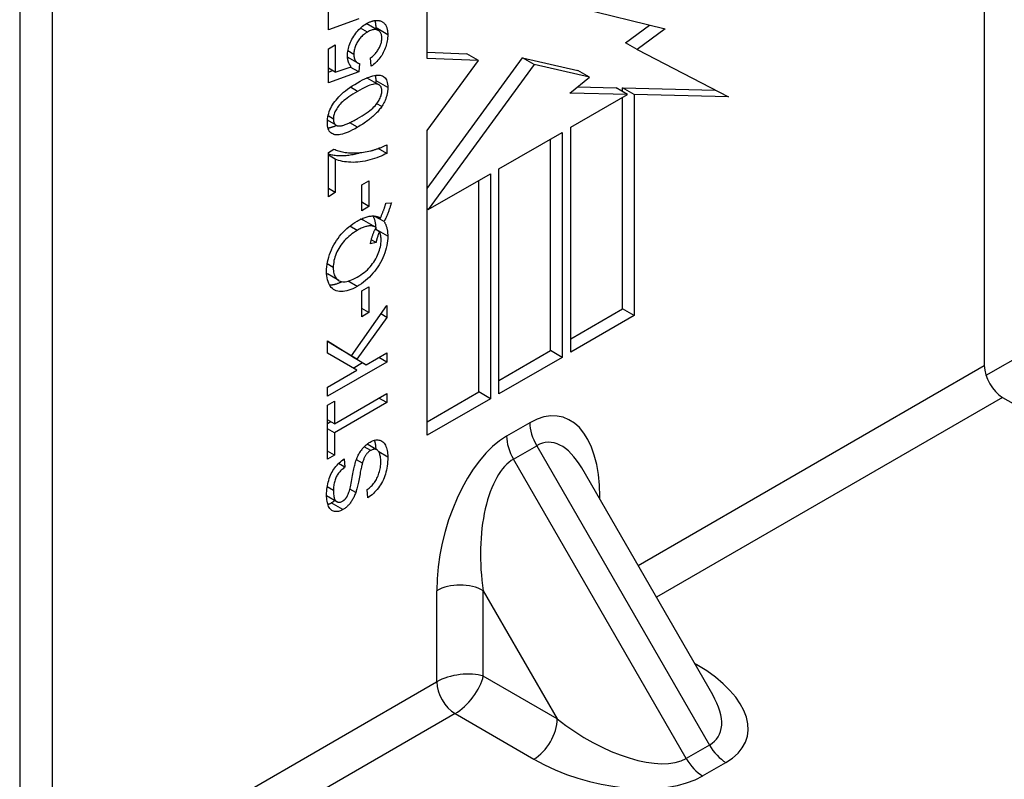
# Model space of a CAD drawing. Header units: inches. Extents: x 10 to 126, y 7 to 90.
# Tile 47 of 59: x 107.147 to 108.324, y 43.331 to 44.238. Entities that reach past the tile are written whole.
import ezdxf

# ---------------------------------------------------------------- set-up
doc = ezdxf.new("R2010")
doc.units = ezdxf.units.IN
doc.header["$MEASUREMENT"] = 0
doc.layers.add('Visible Edges(ANSI)', color=7, linetype='Continuous', lineweight=25)
doc.layers.add('Visible Tangent Edges(ANSI)', color=7, linetype='Continuous', lineweight=25)

msp = doc.modelspace()

# ---------------------------------------------------------------- linework, layer by layer
at = {"layer": 'Visible Edges(ANSI)'}
for p, q in [((114.2633, 47.2551), (108.3019, 43.8133)), ((108.2999, 45.3237), (108.2999, 43.8252)), ((107.1474, 44.7032), (107.1474, 43.2047)), ((107.1863, 44.6807), (107.1863, 43.1823)), ((107.6342, 44.1918), (107.6342, 44.3739)), ((107.5162, 44.2262), (107.5162, 44.2668)), ((107.8148, 44.2529), (107.9186, 44.2273)), ((107.5525, 44.2393), (107.5162, 44.2262)), ((107.5759, 44.2254), (107.562, 44.2335)), ((107.8713, 44.2106), (107.9, 44.2319)), ((107.9186, 44.2273), (107.8852, 44.2025)), ((107.8852, 44.2025), (107.8713, 44.2106)), ((107.5162, 44.2034), (107.5245, 44.2082)), ((107.5162, 44.1628), (107.5162, 44.2034)), ((107.5245, 44.2082), (107.5245, 44.1756)), ((107.6342, 44.1994), (107.6818, 44.1976)), ((107.6957, 44.1896), (107.6818, 44.1976)), ((107.8852, 44.2025), (107.9941, 44.1461)), ((107.5511, 44.1867), (107.5391, 44.1937)), ((107.5394, 44.191), (107.5396, 44.1934)), ((107.5536, 44.1859), (107.5525, 44.1759)), ((107.5674, 44.1827), (107.5667, 44.1928)), ((107.6342, 44.0365), (107.7482, 44.1929)), ((107.6957, 44.1896), (107.6342, 44.1918)), ((107.6342, 44.1061), (107.6957, 44.1896)), ((107.7621, 44.1849), (107.7482, 44.1929)), ((107.7482, 44.1929), (107.8144, 44.1776)), ((107.5245, 44.1756), (107.5162, 44.1804)), ((107.5162, 44.1758), (107.5211, 44.1776)), ((107.5525, 44.1759), (107.5162, 44.1628)), ((107.5245, 44.1756), (107.5435, 44.1821)), ((107.5525, 44.1759), (107.5423, 44.1817)), ((107.7621, 44.1849), (107.6356, 44.0114)), ((107.8283, 44.1696), (107.7621, 44.1849)), ((107.8283, 44.1696), (107.8144, 44.1776)), ((107.5766, 44.1605), (107.5627, 44.1685)), ((107.8046, 44.1506), (107.8283, 44.1696)), ((107.8738, 44.149), (107.8046, 44.1506)), ((107.8139, 44.1581), (107.8599, 44.157)), ((107.8738, 44.149), (107.8599, 44.157)), ((107.8677, 44.1525), (107.8677, 44.1568)), ((107.8816, 44.1488), (107.8677, 44.1568)), ((107.8677, 44.1568), (107.9785, 44.1542)), ((107.806, 44.1098), (107.8738, 44.149)), ((107.8677, 43.8929), (107.8677, 44.1454)), ((107.9941, 44.1461), (107.8816, 44.1488)), ((107.8816, 44.1488), (107.8816, 43.8848)), ((107.5254, 44.1123), (107.5151, 44.1182)), ((107.6342, 43.7419), (107.6342, 44.1061)), ((107.7197, 44.06), (107.7954, 44.1036)), ((107.7954, 44.1036), (107.7954, 43.835)), ((107.806, 43.8411), (107.806, 44.1098)), ((107.7815, 43.8431), (107.7815, 44.0956)), ((107.5162, 44.0798), (107.5229, 44.0837)), ((107.5162, 44.0269), (107.5162, 44.0798)), ((107.586, 44.0786), (107.5759, 44.0845)), ((107.586, 44.089), (107.586, 44.0786)), ((107.5245, 44.0717), (107.5162, 44.0765)), ((107.5245, 44.0717), (107.5245, 44.0318)), ((107.7197, 43.7913), (107.7197, 44.06)), ((107.556, 44.041), (107.5647, 44.046)), ((107.5647, 44.046), (107.5647, 44.0151)), ((107.6356, 44.0114), (107.7098, 44.0543)), ((107.6959, 43.7937), (107.6959, 44.0462)), ((107.7098, 44.0543), (107.7098, 43.7856)), ((107.5245, 44.0318), (107.5162, 44.0366)), ((107.556, 44.0101), (107.556, 44.041)), ((107.5245, 44.0318), (107.5162, 44.0269)), ((107.5647, 44.0151), (107.556, 44.0202)), ((107.5647, 44.0151), (107.556, 44.0101)), ((107.585, 44.0191), (107.5915, 44.0197)), ((107.6356, 44.0114), (107.6342, 44.0122)), ((107.5724, 43.9905), (107.5585, 43.9986)), ((107.5828, 43.9971), (107.5711, 44.0038)), ((107.5784, 44.0014), (107.5774, 44.002)), ((107.5773, 43.9851), (107.5722, 43.988)), ((107.5732, 43.9874), (107.5732, 43.9876)), ((107.5732, 43.972), (107.5675, 43.9753)), ((107.5732, 43.972), (107.5664, 43.9707)), ((107.5289, 43.9266), (107.515, 43.9346)), ((107.556, 43.9143), (107.5647, 43.9193)), ((107.5647, 43.9193), (107.5647, 43.8884)), ((107.556, 43.8834), (107.556, 43.9143)), ((107.5439, 43.8369), (107.586, 43.8969)), ((107.5647, 43.8884), (107.556, 43.8935)), ((107.586, 43.8969), (107.586, 43.8826)), ((107.806, 43.8572), (107.8677, 43.8929)), ((107.8816, 43.8848), (107.8677, 43.8929)), ((107.586, 43.8826), (107.5503, 43.833)), ((107.5647, 43.8884), (107.556, 43.8834)), ((107.586, 43.8826), (107.5789, 43.8868)), ((107.8816, 43.8848), (107.806, 43.8411)), ((107.5153, 43.84), (107.5153, 43.8546)), ((107.5153, 43.8546), (107.5439, 43.8369)), ((107.53, 43.8449), (107.5153, 43.854)), ((107.5439, 43.8369), (107.53, 43.8449)), ((107.5503, 43.8196), (107.5153, 43.84)), ((107.5363, 43.841), (107.5365, 43.8412)), ((107.5475, 43.8341), (107.5363, 43.841)), ((107.5503, 43.833), (107.5363, 43.841)), ((107.5615, 43.826), (107.5475, 43.8341)), ((107.5503, 43.833), (107.5615, 43.826)), ((107.5615, 43.826), (107.586, 43.8402)), ((107.586, 43.8294), (107.5766, 43.8348)), ((107.586, 43.8402), (107.586, 43.8294)), ((107.7197, 43.8074), (107.7815, 43.8431)), ((107.7954, 43.835), (107.7197, 43.7913)), ((107.7954, 43.835), (107.7815, 43.8431)), ((107.586, 43.8294), (107.5153, 43.7886)), ((107.5458, 43.8222), (107.5569, 43.8287)), ((107.5153, 43.7994), (107.5503, 43.8196)), ((107.5153, 43.7886), (107.5153, 43.7994)), ((107.5236, 43.7557), (107.586, 43.7917)), ((107.586, 43.7809), (107.5766, 43.7863)), ((107.586, 43.7917), (107.586, 43.7809)), ((107.6342, 43.758), (107.6959, 43.7937)), ((107.7098, 43.7856), (107.6342, 43.7419)), ((107.7098, 43.7856), (107.6959, 43.7937)), ((108.3218, 43.7872), (109.3348, 43.2023)), ((107.5153, 43.7779), (107.5236, 43.7827)), ((107.5153, 43.7132), (107.5153, 43.7779)), ((107.5236, 43.7827), (107.5236, 43.7557)), ((107.586, 43.7809), (107.5236, 43.7449)), ((107.5236, 43.7557), (107.5153, 43.7605)), ((107.5153, 43.7561), (107.5191, 43.7583)), ((107.5236, 43.7449), (107.5153, 43.7497)), ((107.5236, 43.7449), (107.5236, 43.718)), ((107.5741, 43.7246), (107.5624, 43.7314)), ((107.5236, 43.718), (107.5153, 43.7228)), ((107.5236, 43.718), (107.5153, 43.7132)), ((107.5359, 43.7037), (107.5282, 43.7081)), ((107.5352, 43.7136), (107.5359, 43.7037)), ((107.5568, 43.7086), (107.5497, 43.7127)), ((107.9754, 43.4319), (107.8189, 43.7029)), ((107.5264, 43.6626), (107.514, 43.6697)), ((107.5632, 43.6672), (107.5625, 43.677))]:
    msp.add_line(p, q, dxfattribs=at)
at = {"layer": 'Visible Edges(ANSI)', "flags": 128}
for points in [[(107.539, 44.195), (107.5391, 44.1968), (107.5392, 44.1986), (107.5394, 44.2004), (107.5398, 44.2022), (107.5402, 44.204), (107.5406, 44.2058), (107.5412, 44.2076), (107.5419, 44.2095), (107.5426, 44.2113), (107.5435, 44.2131), (107.5444, 44.2149), (107.5455, 44.2168), (107.5465, 44.2186), (107.5477, 44.2203), (107.5489, 44.222), (107.5501, 44.2236), (107.5514, 44.2251), (107.5528, 44.2265), (107.5542, 44.2279), (107.5556, 44.2292), (107.5571, 44.2304), (107.5587, 44.2316), (107.5603, 44.2326), (107.5619, 44.2336)], [(107.5618, 44.2336), (107.5618, 44.2336), (107.5618, 44.2336), (107.5618, 44.2336), (107.5618, 44.2335), (107.5618, 44.2335), (107.5619, 44.2335), (107.5619, 44.2335), (107.5619, 44.2335), (107.5619, 44.2335), (107.5619, 44.2335), (107.5619, 44.2335), (107.5619, 44.2335), (107.5619, 44.2335), (107.5619, 44.2335), (107.5619, 44.2335), (107.5619, 44.2335), (107.5619, 44.2335), (107.5619, 44.2335), (107.5619, 44.2335), (107.5619, 44.2335), (107.562, 44.2335), (107.562, 44.2335), (107.562, 44.2335), (107.562, 44.2335)], [(107.5619, 44.2336), (107.5627, 44.2341), (107.5635, 44.2345), (107.5643, 44.2349), (107.5651, 44.2353), (107.5659, 44.2356), (107.5666, 44.2359), (107.5674, 44.2362), (107.5681, 44.2365), (107.5688, 44.2367), (107.5695, 44.2369), (107.5702, 44.2371), (107.5709, 44.2372), (107.5716, 44.2373), (107.5723, 44.2374), (107.573, 44.2375), (107.5736, 44.2375), (107.5743, 44.2375), (107.5749, 44.2375), (107.5756, 44.2374), (107.5762, 44.2374), (107.5768, 44.2373), (107.5774, 44.2371), (107.578, 44.237), (107.5786, 44.2368)], [(107.5732, 44.2284), (107.5732, 44.2288), (107.5732, 44.2292), (107.5732, 44.2297), (107.5732, 44.2301), (107.5732, 44.2305), (107.5732, 44.2309), (107.5731, 44.2313), (107.5731, 44.2317), (107.5731, 44.2321), (107.573, 44.2325), (107.573, 44.2329), (107.5729, 44.2333), (107.5729, 44.2337), (107.5728, 44.234), (107.5727, 44.2344), (107.5727, 44.2347), (107.5726, 44.2351), (107.5725, 44.2354), (107.5724, 44.2358), (107.5723, 44.2361), (107.5722, 44.2364), (107.5721, 44.2367), (107.572, 44.2371), (107.5719, 44.2374)], [(107.5786, 44.2368), (107.5793, 44.2365), (107.58, 44.2362), (107.5806, 44.2359), (107.5812, 44.2355), (107.5818, 44.2351), (107.5824, 44.2347), (107.5829, 44.2342), (107.5834, 44.2337), (107.5838, 44.2331), (107.5843, 44.2325), (107.5847, 44.2319), (107.585, 44.2312), (107.5854, 44.2305), (107.5857, 44.2298), (107.586, 44.229), (107.5862, 44.2282), (107.5864, 44.2273), (107.5866, 44.2264), (107.5868, 44.2255), (107.5869, 44.2246), (107.587, 44.2235), (107.5871, 44.2225), (107.5872, 44.2214), (107.5872, 44.2203)], [(107.5628, 44.2235), (107.5615, 44.2227), (107.5604, 44.222), (107.5592, 44.2211), (107.5581, 44.2203), (107.5571, 44.2194), (107.5561, 44.2184), (107.5551, 44.2174), (107.5542, 44.2164), (107.5534, 44.2153), (107.5525, 44.2142), (107.5517, 44.2131), (107.551, 44.2119), (107.5503, 44.2107), (107.5497, 44.2094), (107.5491, 44.2082), (107.5486, 44.207), (107.5482, 44.2057), (107.5478, 44.2045), (107.5474, 44.2032), (107.5472, 44.2019), (107.547, 44.2007), (107.5468, 44.1994), (107.5467, 44.1981), (107.5467, 44.1968)], [(107.5801, 44.2162), (107.58, 44.2173), (107.5799, 44.2185), (107.5798, 44.2195), (107.5795, 44.2205), (107.5792, 44.2214), (107.5789, 44.2222), (107.5784, 44.223), (107.5779, 44.2237), (107.5774, 44.2243), (107.5768, 44.2249), (107.5761, 44.2253), (107.5753, 44.2257), (107.5745, 44.2261), (107.5736, 44.2263), (107.5727, 44.2264), (107.5718, 44.2265), (107.5708, 44.2264), (107.5698, 44.2263), (107.5687, 44.2261), (107.5676, 44.2257), (107.5665, 44.2253), (107.5653, 44.2248), (107.564, 44.2242), (107.5628, 44.2235)], [(107.5732, 44.227), (107.5732, 44.227), (107.5732, 44.2271), (107.5732, 44.2271), (107.5732, 44.2272), (107.5732, 44.2273), (107.5732, 44.2273), (107.5732, 44.2274), (107.5732, 44.2274), (107.5732, 44.2275), (107.5732, 44.2276), (107.5732, 44.2276), (107.5732, 44.2277), (107.5732, 44.2277), (107.5732, 44.2278), (107.5732, 44.2278), (107.5732, 44.2279), (107.5732, 44.228), (107.5732, 44.228), (107.5732, 44.2281), (107.5732, 44.2281), (107.5732, 44.2282), (107.5732, 44.2282), (107.5732, 44.2283), (107.5732, 44.2284)], [(107.5667, 44.1928), (107.5678, 44.1936), (107.5688, 44.1945), (107.5698, 44.1953), (107.5708, 44.1962), (107.5717, 44.1972), (107.5725, 44.1981), (107.5733, 44.199), (107.5741, 44.2), (107.5748, 44.2009), (107.5755, 44.2019), (107.5761, 44.2029), (107.5767, 44.204), (107.5772, 44.205), (107.5777, 44.206), (107.5782, 44.207), (107.5786, 44.2081), (107.5789, 44.2091), (107.5792, 44.2101), (107.5795, 44.2111), (107.5797, 44.2121), (107.5798, 44.2131), (107.58, 44.2141), (107.58, 44.2151), (107.5801, 44.2162)], [(107.5872, 44.2203), (107.5871, 44.2185), (107.587, 44.2166), (107.5868, 44.2148), (107.5866, 44.213), (107.5862, 44.2112), (107.5858, 44.2094), (107.5853, 44.2077), (107.5848, 44.2059), (107.5841, 44.2042), (107.5834, 44.2024), (107.5826, 44.2007), (107.5818, 44.199), (107.5809, 44.1973), (107.5799, 44.1957), (107.5789, 44.1942), (107.5778, 44.1927), (107.5767, 44.1912), (107.5755, 44.1898), (107.5743, 44.1885), (107.573, 44.1872), (107.5717, 44.186), (107.5703, 44.1848), (107.5689, 44.1837), (107.5674, 44.1827)], [(107.5435, 44.1821), (107.5431, 44.1826), (107.5428, 44.183), (107.5424, 44.1834), (107.5421, 44.1838), (107.5418, 44.1843), (107.5415, 44.1847), (107.5413, 44.1852), (107.541, 44.1857), (107.5408, 44.1862), (107.5405, 44.1867), (107.5403, 44.1872), (107.5401, 44.1878), (107.54, 44.1883), (107.5398, 44.1889), (107.5397, 44.1894), (107.5395, 44.19), (107.5394, 44.1906), (107.5393, 44.1912), (107.5392, 44.1918), (107.5392, 44.1924), (107.5391, 44.1931), (107.5391, 44.1937), (107.539, 44.1944), (107.539, 44.195)], [(107.5467, 44.1968), (107.5467, 44.196), (107.5467, 44.1952), (107.5468, 44.1945), (107.5469, 44.1938), (107.547, 44.1931), (107.5472, 44.1924), (107.5473, 44.1918), (107.5475, 44.1912), (107.5478, 44.1907), (107.548, 44.1901), (107.5483, 44.1896), (107.5486, 44.1891), (107.5489, 44.1887), (107.5493, 44.1883), (107.5496, 44.1879), (107.55, 44.1875), (107.5504, 44.1872), (107.5508, 44.1869), (107.5512, 44.1867), (107.5517, 44.1864), (107.5521, 44.1863), (107.5526, 44.1861), (107.5531, 44.186), (107.5536, 44.1859)], [(107.515, 44.1156), (107.5151, 44.1178), (107.5153, 44.1199), (107.5156, 44.1221), (107.516, 44.1242), (107.5166, 44.1263), (107.5173, 44.1285), (107.5181, 44.1305), (107.519, 44.1326), (107.5201, 44.1346), (107.5212, 44.1366), (107.5225, 44.1385), (107.5239, 44.1404), (107.5254, 44.1423), (107.527, 44.1442), (107.5287, 44.1461), (107.5305, 44.1479), (107.5324, 44.1497), (107.5344, 44.1516), (107.5366, 44.1534), (107.539, 44.1552), (107.5417, 44.1571), (107.5446, 44.1591), (107.5477, 44.161), (107.5511, 44.163)], [(107.5511, 44.163), (107.5542, 44.1647), (107.557, 44.1663), (107.5598, 44.1676), (107.5624, 44.1688), (107.5648, 44.1698), (107.5671, 44.1706), (107.5692, 44.1712), (107.5712, 44.1717), (107.5731, 44.172), (107.5748, 44.1721), (107.5765, 44.1721), (107.578, 44.1719), (107.5794, 44.1716), (107.5807, 44.1711), (107.5819, 44.1705), (107.583, 44.1697), (107.584, 44.1687), (107.5848, 44.1676), (107.5855, 44.1663), (107.5861, 44.1648), (107.5866, 44.1632), (107.5869, 44.1614), (107.5871, 44.1594), (107.5872, 44.1573)], [(107.5627, 44.1685), (107.5626, 44.1686), (107.5626, 44.1686), (107.5626, 44.1686), (107.5626, 44.1686), (107.5626, 44.1686), (107.5626, 44.1686), (107.5625, 44.1686), (107.5625, 44.1686), (107.5625, 44.1686), (107.5625, 44.1686), (107.5625, 44.1686), (107.5625, 44.1687), (107.5624, 44.1687), (107.5624, 44.1687), (107.5624, 44.1687), (107.5624, 44.1687), (107.5624, 44.1687), (107.5624, 44.1687), (107.5623, 44.1687), (107.5623, 44.1687), (107.5623, 44.1687), (107.5623, 44.1687), (107.5623, 44.1687), (107.5623, 44.1688)], [(107.5732, 44.1653), (107.5732, 44.1656), (107.5732, 44.1659), (107.5732, 44.1662), (107.5732, 44.1666), (107.5732, 44.1669), (107.5732, 44.1671), (107.5732, 44.1674), (107.5732, 44.1677), (107.5731, 44.168), (107.5731, 44.1683), (107.5731, 44.1686), (107.5731, 44.1689), (107.573, 44.1691), (107.573, 44.1694), (107.573, 44.1697), (107.5729, 44.1699), (107.5729, 44.1702), (107.5728, 44.1704), (107.5728, 44.1707), (107.5727, 44.1709), (107.5727, 44.1712), (107.5726, 44.1714), (107.5726, 44.1717), (107.5725, 44.1719)], [(107.5731, 44.1625), (107.5732, 44.1626), (107.5732, 44.1627), (107.5732, 44.1628), (107.5732, 44.163), (107.5732, 44.1631), (107.5732, 44.1632), (107.5732, 44.1633), (107.5732, 44.1634), (107.5732, 44.1635), (107.5732, 44.1637), (107.5732, 44.1638), (107.5732, 44.1639), (107.5732, 44.164), (107.5732, 44.1641), (107.5732, 44.1643), (107.5732, 44.1644), (107.5732, 44.1645), (107.5732, 44.1646), (107.5732, 44.1647), (107.5732, 44.1648), (107.5732, 44.165), (107.5732, 44.1651), (107.5732, 44.1652), (107.5732, 44.1653)], [(107.5511, 44.1527), (107.5483, 44.151), (107.5456, 44.1494), (107.5431, 44.1478), (107.5408, 44.1462), (107.5386, 44.1447), (107.5366, 44.1431), (107.5347, 44.1417), (107.533, 44.1402), (107.5315, 44.1388), (107.5302, 44.1373), (107.529, 44.136), (107.5279, 44.1346), (107.527, 44.1333), (107.5262, 44.132), (107.5254, 44.1307), (107.5247, 44.1294), (107.5241, 44.1281), (107.5236, 44.1269), (107.5232, 44.1256), (107.5228, 44.1244), (107.5225, 44.1232), (107.5223, 44.122), (107.5222, 44.1208), (107.5222, 44.1196)], [(107.5801, 44.1532), (107.58, 44.1543), (107.5799, 44.1553), (107.5797, 44.1563), (107.5794, 44.1571), (107.5791, 44.1579), (107.5786, 44.1587), (107.5781, 44.1593), (107.5775, 44.1599), (107.5768, 44.1604), (107.5761, 44.1608), (107.5752, 44.1611), (107.5743, 44.1614), (107.5732, 44.1615), (107.572, 44.1615), (107.5707, 44.1614), (107.5692, 44.161), (107.5675, 44.1605), (107.5656, 44.1599), (107.5636, 44.1591), (107.5614, 44.1581), (107.5591, 44.157), (107.5566, 44.1557), (107.5539, 44.1543), (107.5511, 44.1527)], [(107.5511, 44.1202), (107.5539, 44.1218), (107.5566, 44.1235), (107.5591, 44.1251), (107.5615, 44.1267), (107.5636, 44.1282), (107.5656, 44.1297), (107.5675, 44.1312), (107.5692, 44.1327), (107.5707, 44.1341), (107.5721, 44.1355), (107.5733, 44.1369), (107.5743, 44.1383), (107.5752, 44.1396), (107.5761, 44.1409), (107.5768, 44.1422), (107.5775, 44.1435), (107.5781, 44.1447), (107.5786, 44.146), (107.5791, 44.1472), (107.5794, 44.1484), (107.5797, 44.1497), (107.5799, 44.1508), (107.58, 44.152), (107.5801, 44.1532)], [(107.5872, 44.1573), (107.5872, 44.1563), (107.5871, 44.1553), (107.5871, 44.1543), (107.587, 44.1534), (107.5869, 44.1524), (107.5867, 44.1514), (107.5866, 44.1505), (107.5864, 44.1495), (107.5861, 44.1485), (107.5859, 44.1476), (107.5856, 44.1466), (107.5854, 44.1457), (107.585, 44.1447), (107.5847, 44.1438), (107.5843, 44.1429), (107.5839, 44.1419), (107.5835, 44.141), (107.5831, 44.1401), (107.5826, 44.1391), (107.5821, 44.1382), (107.5816, 44.1373), (107.5811, 44.1364), (107.5805, 44.1354), (107.5799, 44.1345)], [(107.5799, 44.1345), (107.5791, 44.1334), (107.5783, 44.1323), (107.5775, 44.1313), (107.5766, 44.1302), (107.5757, 44.1291), (107.5748, 44.128), (107.5738, 44.127), (107.5727, 44.1259), (107.5717, 44.1249), (107.5706, 44.1238), (107.5694, 44.1228), (107.5683, 44.1217), (107.567, 44.1207), (107.5658, 44.1197), (107.5645, 44.1187), (107.5632, 44.1177), (107.5618, 44.1167), (107.5604, 44.1157), (107.5589, 44.1147), (107.5574, 44.1137), (107.5559, 44.1127), (107.5544, 44.1118), (107.5528, 44.1108), (107.5511, 44.1098)], [(107.5511, 44.1098), (107.5481, 44.1081), (107.5451, 44.1066), (107.5424, 44.1052), (107.5398, 44.104), (107.5373, 44.103), (107.535, 44.1022), (107.5329, 44.1016), (107.5309, 44.1011), (107.529, 44.1009), (107.5273, 44.1007), (107.5257, 44.1008), (107.5241, 44.1009), (107.5227, 44.1013), (107.5214, 44.1018), (107.5202, 44.1024), (107.5191, 44.1032), (107.5182, 44.1041), (107.5173, 44.1053), (107.5166, 44.1066), (107.516, 44.108), (107.5156, 44.1097), (107.5153, 44.1115), (107.5151, 44.1135), (107.515, 44.1156)], [(107.5222, 44.1196), (107.5222, 44.1191), (107.5222, 44.1185), (107.5223, 44.118), (107.5223, 44.1175), (107.5224, 44.117), (107.5225, 44.1165), (107.5226, 44.1161), (107.5227, 44.1157), (107.5229, 44.1153), (107.5231, 44.1149), (107.5232, 44.1145), (107.5234, 44.1142), (107.5237, 44.1138), (107.5239, 44.1135), (107.5242, 44.1132), (107.5244, 44.113), (107.5247, 44.1127), (107.525, 44.1125), (107.5253, 44.1123), (107.5257, 44.1121), (107.5261, 44.1119), (107.5264, 44.1118), (107.5268, 44.1117), (107.5272, 44.1115)], [(107.5272, 44.1115), (107.5278, 44.1114), (107.5284, 44.1114), (107.529, 44.1114), (107.5297, 44.1114), (107.5304, 44.1114), (107.5312, 44.1115), (107.5319, 44.1117), (107.5328, 44.1119), (107.5336, 44.1121), (107.5345, 44.1123), (107.5355, 44.1126), (107.5364, 44.113), (107.5375, 44.1134), (107.5385, 44.1138), (107.5396, 44.1142), (107.5407, 44.1147), (107.5419, 44.1153), (107.5431, 44.1159), (107.5443, 44.1165), (107.5456, 44.1171), (107.5469, 44.1178), (107.5483, 44.1186), (107.5497, 44.1193), (107.5511, 44.1202)], [(107.5158, 44.109), (107.5161, 44.109), (107.5165, 44.1091), (107.5168, 44.1092), (107.5172, 44.1092), (107.5176, 44.1093), (107.518, 44.1094), (107.5183, 44.1095), (107.5187, 44.1096), (107.5191, 44.1097), (107.5195, 44.1098), (107.52, 44.1099), (107.5204, 44.11), (107.5208, 44.1102), (107.5212, 44.1103), (107.5216, 44.1104), (107.5221, 44.1106), (107.5225, 44.1107), (107.523, 44.1109), (107.5234, 44.1111), (107.5239, 44.1113), (107.5244, 44.1114), (107.5248, 44.1116), (107.5253, 44.1118), (107.5258, 44.112)], [(107.5162, 44.0778), (107.5175, 44.0775), (107.5188, 44.0772), (107.5202, 44.077), (107.5216, 44.0767), (107.523, 44.0765), (107.5245, 44.0764), (107.526, 44.0762), (107.5276, 44.0761), (107.5292, 44.076), (107.5308, 44.076), (107.5324, 44.076), (107.534, 44.076), (107.5357, 44.0761), (107.5373, 44.0762), (107.539, 44.0764), (107.5406, 44.0766), (107.5423, 44.0768), (107.544, 44.0771), (107.5457, 44.0774), (107.5474, 44.0777), (107.5491, 44.0781), (107.5508, 44.0785), (107.5525, 44.079), (107.5542, 44.0795)], [(107.5229, 44.0837), (107.5242, 44.0831), (107.5255, 44.0825), (107.5268, 44.082), (107.5283, 44.0816), (107.5298, 44.0811), (107.5313, 44.0808), (107.5329, 44.0804), (107.5346, 44.0801), (107.5364, 44.0798), (107.5382, 44.0796), (107.5401, 44.0794), (107.5421, 44.0793), (107.544, 44.0792), (107.546, 44.0791), (107.5481, 44.0791), (107.5501, 44.0792), (107.5521, 44.0793), (107.5541, 44.0795), (107.5562, 44.0797), (107.5582, 44.08), (107.5603, 44.0803), (107.5624, 44.0807), (107.5644, 44.0811), (107.5665, 44.0816)], [(107.5665, 44.0816), (107.5673, 44.0818), (107.568, 44.0819), (107.5688, 44.0821), (107.5695, 44.0824), (107.5703, 44.0826), (107.5711, 44.0828), (107.5719, 44.0831), (107.5726, 44.0833), (107.5734, 44.0836), (107.5742, 44.0839), (107.575, 44.0842), (107.5758, 44.0845), (107.5767, 44.0848), (107.5775, 44.0851), (107.5783, 44.0854), (107.5791, 44.0858), (107.58, 44.0861), (107.5808, 44.0865), (107.5817, 44.0869), (107.5825, 44.0873), (107.5834, 44.0877), (107.5842, 44.0881), (107.5851, 44.0885), (107.586, 44.089)], [(107.586, 44.0786), (107.5838, 44.0775), (107.5816, 44.0764), (107.5792, 44.0753), (107.5768, 44.0743), (107.5742, 44.0734), (107.5715, 44.0725), (107.5687, 44.0716), (107.5658, 44.0708), (107.5629, 44.07), (107.56, 44.0694), (107.5571, 44.0689), (107.5542, 44.0685), (107.5514, 44.0682), (107.5486, 44.068), (107.5458, 44.0679), (107.5431, 44.068), (107.5404, 44.0681), (107.5378, 44.0684), (107.5353, 44.0687), (107.5329, 44.0691), (107.5307, 44.0696), (107.5285, 44.0702), (107.5265, 44.0709), (107.5245, 44.0717)], [(107.5784, 44.0014), (107.5788, 44.0023), (107.5791, 44.0031), (107.5795, 44.0039), (107.5798, 44.0047), (107.5801, 44.0055), (107.5805, 44.0063), (107.5808, 44.0071), (107.5811, 44.0079), (107.5814, 44.0086), (107.5817, 44.0094), (107.582, 44.0102), (107.5823, 44.0109), (107.5825, 44.0116), (107.5828, 44.0124), (107.5831, 44.0131), (107.5833, 44.0138), (107.5835, 44.0145), (107.5838, 44.0152), (107.584, 44.0158), (107.5842, 44.0165), (107.5844, 44.0172), (107.5846, 44.0178), (107.5848, 44.0185), (107.585, 44.0191)], [(107.5915, 44.0197), (107.5912, 44.0188), (107.591, 44.0179), (107.5907, 44.0171), (107.5905, 44.0162), (107.5902, 44.0153), (107.5899, 44.0144), (107.5896, 44.0135), (107.5893, 44.0126), (107.589, 44.0117), (107.5886, 44.0107), (107.5883, 44.0098), (107.5879, 44.0089), (107.5876, 44.0079), (107.5872, 44.007), (107.5868, 44.006), (107.5864, 44.005), (107.586, 44.0041), (107.5855, 44.0031), (107.5851, 44.0021), (107.5847, 44.0011), (107.5842, 44.0001), (107.5837, 43.9991), (107.5832, 43.9981), (107.5828, 43.9971)], [(107.514, 43.9376), (107.5141, 43.9404), (107.5143, 43.9433), (107.5147, 43.9461), (107.5152, 43.949), (107.5159, 43.9519), (107.5167, 43.9548), (107.5176, 43.9577), (107.5187, 43.9607), (107.5199, 43.9636), (107.5213, 43.9664), (107.5227, 43.9692), (107.5243, 43.9719), (107.526, 43.9745), (107.5278, 43.9771), (107.5297, 43.9796), (107.5317, 43.982), (107.5338, 43.9844), (107.536, 43.9866), (107.5383, 43.9887), (107.5406, 43.9907), (107.543, 43.9926), (107.5455, 43.9944), (107.548, 43.9961), (107.5506, 43.9977)], [(107.5506, 43.9977), (107.552, 43.9985), (107.5534, 43.9993), (107.5548, 44), (107.5562, 44.0006), (107.5575, 44.0012), (107.5589, 44.0017), (107.5602, 44.0022), (107.5614, 44.0026), (107.5627, 44.003), (107.5639, 44.0033), (107.5651, 44.0035), (107.5663, 44.0037), (107.5674, 44.0038), (107.5685, 44.0039), (107.5696, 44.0039), (107.5707, 44.0039), (107.5717, 44.0038), (107.5728, 44.0036), (107.5738, 44.0034), (107.5747, 44.0031), (107.5757, 44.0028), (107.5766, 44.0024), (107.5775, 44.0019), (107.5784, 44.0014)], [(107.5585, 43.9986), (107.5584, 43.9986), (107.5582, 43.9987), (107.5581, 43.9988), (107.5579, 43.9989), (107.5578, 43.9989), (107.5576, 43.999), (107.5575, 43.9991), (107.5573, 43.9992), (107.5572, 43.9992), (107.557, 43.9993), (107.5568, 43.9993), (107.5567, 43.9994), (107.5565, 43.9994), (107.5564, 43.9995), (107.5562, 43.9995), (107.556, 43.9996), (107.5559, 43.9996), (107.5557, 43.9997), (107.5555, 43.9997), (107.5554, 43.9998), (107.5552, 43.9998), (107.555, 43.9998), (107.5549, 43.9999), (107.5547, 43.9999)], [(107.5732, 43.9876), (107.5732, 43.9885), (107.5732, 43.9893), (107.5732, 43.9901), (107.5731, 43.9909), (107.5731, 43.9916), (107.573, 43.9924), (107.5729, 43.9931), (107.5728, 43.9939), (107.5727, 43.9946), (107.5726, 43.9953), (107.5725, 43.996), (107.5723, 43.9967), (107.5722, 43.9974), (107.572, 43.998), (107.5718, 43.9987), (107.5716, 43.9993), (107.5714, 43.9999), (107.5712, 44.0005), (107.571, 44.0011), (107.5707, 44.0017), (107.5705, 44.0023), (107.5702, 44.0028), (107.5699, 44.0034), (107.5696, 44.0039)], [(107.5828, 43.9971), (107.5831, 43.9965), (107.5835, 43.996), (107.5838, 43.9954), (107.5841, 43.9948), (107.5844, 43.9942), (107.5847, 43.9936), (107.585, 43.9929), (107.5852, 43.9922), (107.5854, 43.9916), (107.5857, 43.9909), (107.5859, 43.9902), (107.5861, 43.9895), (107.5862, 43.9887), (107.5864, 43.988), (107.5865, 43.9872), (107.5867, 43.9864), (107.5868, 43.9856), (107.5869, 43.9848), (107.587, 43.984), (107.587, 43.9831), (107.5871, 43.9823), (107.5871, 43.9814), (107.5872, 43.9805), (107.5872, 43.9796)], [(107.5506, 43.9865), (107.5485, 43.9853), (107.5464, 43.9839), (107.5444, 43.9825), (107.5425, 43.981), (107.5407, 43.9795), (107.5389, 43.9779), (107.5372, 43.9762), (107.5355, 43.9745), (107.534, 43.9727), (107.5325, 43.9709), (107.5311, 43.969), (107.5298, 43.9671), (107.5286, 43.9651), (107.5275, 43.9631), (107.5265, 43.961), (107.5256, 43.9589), (107.5248, 43.9568), (107.5241, 43.9547), (107.5234, 43.9526), (107.5229, 43.9505), (107.5226, 43.9484), (107.5223, 43.9463), (107.5221, 43.9443), (107.5221, 43.9423)], [(107.5732, 43.9901), (107.5725, 43.9905), (107.5719, 43.9908), (107.5712, 43.9911), (107.5704, 43.9914), (107.5697, 43.9916), (107.5689, 43.9918), (107.5681, 43.9919), (107.5673, 43.992), (107.5665, 43.992), (107.5656, 43.992), (107.5647, 43.9919), (107.5638, 43.9918), (107.5628, 43.9916), (107.5618, 43.9914), (107.5608, 43.9911), (107.5598, 43.9908), (107.5587, 43.9904), (107.5576, 43.99), (107.5565, 43.9896), (107.5554, 43.9891), (107.5542, 43.9885), (107.553, 43.9879), (107.5518, 43.9872), (107.5506, 43.9865)], [(107.5664, 43.9707), (107.5666, 43.9716), (107.5668, 43.9725), (107.567, 43.9734), (107.5672, 43.9742), (107.5675, 43.9751), (107.5677, 43.9759), (107.5679, 43.9768), (107.5682, 43.9776), (107.5684, 43.9784), (107.5687, 43.9793), (107.569, 43.9801), (107.5692, 43.9809), (107.5695, 43.9817), (107.5698, 43.9825), (107.5701, 43.9833), (107.5704, 43.9841), (107.5707, 43.9848), (107.5711, 43.9856), (107.5714, 43.9864), (107.5717, 43.9871), (107.5721, 43.9879), (107.5724, 43.9886), (107.5728, 43.9893), (107.5732, 43.9901)], [(107.5872, 43.9796), (107.5871, 43.9768), (107.5869, 43.974), (107.5865, 43.9712), (107.586, 43.9684), (107.5854, 43.9655), (107.5846, 43.9626), (107.5836, 43.9597), (107.5825, 43.9568), (107.5813, 43.9539), (107.58, 43.9511), (107.5785, 43.9483), (107.577, 43.9456), (107.5753, 43.943), (107.5735, 43.9404), (107.5716, 43.9379), (107.5695, 43.9354), (107.5674, 43.933), (107.5652, 43.9308), (107.5629, 43.9286), (107.5606, 43.9266), (107.5582, 43.9247), (107.5558, 43.9229), (107.5532, 43.9212), (107.5506, 43.9196)], [(107.5506, 43.9307), (107.5528, 43.9321), (107.555, 43.9335), (107.5571, 43.935), (107.5591, 43.9365), (107.561, 43.9381), (107.5628, 43.9397), (107.5645, 43.9414), (107.5661, 43.9432), (107.5677, 43.945), (107.5691, 43.9469), (107.5705, 43.9488), (107.5718, 43.9508), (107.5729, 43.9528), (107.574, 43.9549), (107.575, 43.9569), (107.5759, 43.9589), (107.5766, 43.961), (107.5773, 43.963), (107.5779, 43.965), (107.5783, 43.9671), (107.5787, 43.9691), (107.5789, 43.9711), (107.5791, 43.9732), (107.5791, 43.9752)], [(107.5773, 43.9851), (107.577, 43.9845), (107.5768, 43.984), (107.5766, 43.9834), (107.5763, 43.9828), (107.5761, 43.9823), (107.5759, 43.9817), (107.5757, 43.9812), (107.5755, 43.9806), (107.5753, 43.9801), (107.5752, 43.9795), (107.575, 43.979), (107.5748, 43.9784), (107.5746, 43.9779), (107.5745, 43.9774), (107.5743, 43.9768), (107.5742, 43.9763), (107.574, 43.9758), (107.5739, 43.9752), (107.5738, 43.9747), (107.5737, 43.9742), (107.5735, 43.9736), (107.5734, 43.9731), (107.5733, 43.9726), (107.5732, 43.972)], [(107.5791, 43.9752), (107.5791, 43.9757), (107.5791, 43.9762), (107.5791, 43.9766), (107.5791, 43.9771), (107.5791, 43.9776), (107.579, 43.978), (107.579, 43.9785), (107.5789, 43.9789), (107.5789, 43.9793), (107.5788, 43.9797), (107.5787, 43.9802), (107.5787, 43.9806), (107.5786, 43.981), (107.5785, 43.9814), (107.5784, 43.9818), (107.5783, 43.9822), (107.5782, 43.9826), (107.5781, 43.9829), (107.578, 43.9833), (107.5778, 43.9837), (107.5777, 43.984), (107.5776, 43.9844), (107.5774, 43.9847), (107.5773, 43.9851)], [(107.5221, 43.9423), (107.5221, 43.9403), (107.5223, 43.9385), (107.5225, 43.9367), (107.5229, 43.9351), (107.5233, 43.9336), (107.5239, 43.9323), (107.5245, 43.931), (107.5253, 43.9298), (107.5261, 43.9288), (107.527, 43.9279), (107.5281, 43.9271), (107.5292, 43.9264), (107.5305, 43.9258), (107.5318, 43.9254), (107.5333, 43.9252), (107.5348, 43.9252), (107.5364, 43.9253), (107.5382, 43.9255), (107.54, 43.926), (107.5419, 43.9266), (107.5439, 43.9274), (107.546, 43.9283), (107.5483, 43.9294), (107.5506, 43.9307)], [(107.5506, 43.9196), (107.548, 43.9182), (107.5455, 43.917), (107.543, 43.9159), (107.5406, 43.9151), (107.5383, 43.9144), (107.536, 43.9139), (107.5338, 43.9136), (107.5316, 43.9135), (107.5295, 43.9136), (107.5275, 43.9139), (107.5257, 43.9144), (107.524, 43.9151), (107.5224, 43.916), (107.521, 43.9171), (107.5197, 43.9184), (107.5185, 43.9199), (107.5175, 43.9216), (107.5166, 43.9234), (107.5158, 43.9254), (107.5152, 43.9276), (107.5147, 43.9298), (107.5143, 43.9323), (107.5141, 43.9348), (107.514, 43.9376)], [(107.5141, 43.9352), (107.5141, 43.9351), (107.5142, 43.9351), (107.5142, 43.9351), (107.5142, 43.9351), (107.5143, 43.935), (107.5143, 43.935), (107.5143, 43.935), (107.5144, 43.935), (107.5144, 43.9349), (107.5144, 43.9349), (107.5145, 43.9349), (107.5145, 43.9349), (107.5146, 43.9348), (107.5146, 43.9348), (107.5146, 43.9348), (107.5147, 43.9348), (107.5147, 43.9348), (107.5147, 43.9347), (107.5148, 43.9347), (107.5148, 43.9347), (107.5148, 43.9347), (107.5149, 43.9346), (107.5149, 43.9346), (107.515, 43.9346)], [(107.5175, 43.9216), (107.5181, 43.9216), (107.5186, 43.9216), (107.5192, 43.9216), (107.5198, 43.9217), (107.5204, 43.9217), (107.521, 43.9218), (107.5216, 43.9219), (107.5222, 43.922), (107.5228, 43.9221), (107.5234, 43.9222), (107.524, 43.9224), (107.5246, 43.9225), (107.5252, 43.9227), (107.5258, 43.9228), (107.5265, 43.923), (107.5271, 43.9232), (107.5277, 43.9235), (107.5284, 43.9237), (107.529, 43.9239), (107.5297, 43.9242), (107.5303, 43.9244), (107.531, 43.9247), (107.5316, 43.925), (107.5323, 43.9253)], [(107.5487, 43.71), (107.5492, 43.7114), (107.5497, 43.7128), (107.5503, 43.7142), (107.5508, 43.7155), (107.5514, 43.7168), (107.552, 43.718), (107.5526, 43.7192), (107.5532, 43.7204), (107.5539, 43.7215), (107.5546, 43.7226), (107.5552, 43.7236), (107.556, 43.7246), (107.5567, 43.7256), (107.5575, 43.7265), (107.5582, 43.7274), (107.559, 43.7283), (107.5598, 43.7291), (107.5607, 43.7299), (107.5615, 43.7306), (107.5624, 43.7313), (107.5632, 43.732), (107.5641, 43.7327), (107.5651, 43.7333), (107.566, 43.7338)], [(107.566, 43.7338), (107.5674, 43.7346), (107.5688, 43.7352), (107.5701, 43.7357), (107.5715, 43.7361), (107.5728, 43.7363), (107.5741, 43.7364), (107.5754, 43.7364), (107.5766, 43.7362), (107.5778, 43.7359), (107.579, 43.7355), (107.5801, 43.7349), (107.5811, 43.7342), (107.582, 43.7334), (107.5829, 43.7324), (107.5837, 43.7313), (107.5844, 43.73), (107.585, 43.7286), (107.5856, 43.7271), (107.5861, 43.7255), (107.5865, 43.7237), (107.5868, 43.7219), (107.587, 43.72), (107.5871, 43.718), (107.5872, 43.7159)], [(107.5732, 43.7251), (107.5732, 43.7256), (107.5732, 43.7261), (107.5732, 43.7267), (107.5731, 43.7272), (107.5731, 43.7277), (107.5731, 43.7282), (107.573, 43.7287), (107.573, 43.7292), (107.5729, 43.7296), (107.5728, 43.7301), (107.5728, 43.7306), (107.5727, 43.731), (107.5726, 43.7315), (107.5725, 43.7319), (107.5724, 43.7324), (107.5723, 43.7328), (107.5722, 43.7332), (107.5721, 43.7336), (107.572, 43.7341), (107.5719, 43.7345), (107.5718, 43.7349), (107.5716, 43.7353), (107.5715, 43.7356), (107.5714, 43.736)], [(107.5668, 43.7239), (107.5662, 43.7236), (107.5657, 43.7232), (107.5652, 43.7228), (107.5647, 43.7224), (107.5642, 43.722), (107.5637, 43.7215), (107.5632, 43.7211), (107.5627, 43.7206), (107.5623, 43.72), (107.5618, 43.7195), (107.5614, 43.7189), (107.561, 43.7183), (107.5606, 43.7177), (107.5602, 43.717), (107.5598, 43.7163), (107.5594, 43.7156), (107.5591, 43.7149), (107.5587, 43.7141), (107.5584, 43.7132), (107.558, 43.7124), (107.5577, 43.7115), (107.5574, 43.7105), (107.5571, 43.7096), (107.5568, 43.7086)], [(107.5872, 43.7159), (107.5871, 43.7131), (107.587, 43.7104), (107.5868, 43.7078), (107.5865, 43.7052), (107.5861, 43.7027), (107.5856, 43.7003), (107.585, 43.6979), (107.5844, 43.6956), (107.5836, 43.6934), (107.5828, 43.6912), (107.5819, 43.689), (107.5809, 43.6869), (107.5798, 43.6849), (107.5786, 43.6829), (107.5773, 43.681), (107.576, 43.6791), (107.5745, 43.6772), (107.5731, 43.6755), (107.5715, 43.6739), (107.57, 43.6723), (107.5684, 43.6709), (107.5667, 43.6696), (107.565, 43.6683), (107.5632, 43.6672)], [(107.5788, 43.7105), (107.5788, 43.712), (107.5787, 43.7135), (107.5786, 43.7148), (107.5784, 43.7161), (107.5782, 43.7173), (107.5779, 43.7185), (107.5776, 43.7196), (107.5772, 43.7205), (107.5768, 43.7215), (107.5764, 43.7223), (107.5759, 43.723), (107.5753, 43.7236), (107.5748, 43.7241), (107.5742, 43.7245), (107.5735, 43.7249), (107.5729, 43.7251), (107.5722, 43.7252), (107.5714, 43.7253), (107.5707, 43.7253), (107.57, 43.7251), (107.5692, 43.725), (107.5684, 43.7247), (107.5676, 43.7243), (107.5668, 43.7239)], [(107.514, 43.6707), (107.5141, 43.6729), (107.5142, 43.6752), (107.5144, 43.6774), (107.5147, 43.6796), (107.515, 43.6817), (107.5155, 43.6839), (107.516, 43.686), (107.5166, 43.6881), (107.5172, 43.6902), (107.518, 43.6922), (107.5188, 43.6942), (107.5197, 43.6961), (107.5207, 43.6979), (107.5217, 43.6997), (107.5228, 43.7015), (107.524, 43.7032), (107.5253, 43.7048), (107.5266, 43.7063), (107.5279, 43.7077), (107.5293, 43.7091), (107.5307, 43.7103), (107.5321, 43.7115), (107.5336, 43.7126), (107.5352, 43.7136)], [(107.5359, 43.7037), (107.5348, 43.7029), (107.5337, 43.702), (107.5327, 43.7012), (107.5317, 43.7003), (107.5308, 43.6994), (107.53, 43.6984), (107.5291, 43.6975), (107.5284, 43.6965), (107.5276, 43.6954), (107.5269, 43.6944), (107.5263, 43.6933), (107.5257, 43.6921), (107.5252, 43.691), (107.5247, 43.6898), (107.5242, 43.6886), (107.5238, 43.6873), (107.5234, 43.686), (107.5231, 43.6847), (107.5229, 43.6833), (107.5227, 43.6819), (107.5225, 43.6804), (107.5224, 43.6789), (107.5223, 43.6774), (107.5223, 43.6758)], [(107.5392, 43.6699), (107.5396, 43.6708), (107.54, 43.6717), (107.5404, 43.6729), (107.5408, 43.6741), (107.5413, 43.6755), (107.5417, 43.677), (107.5421, 43.6787), (107.5425, 43.6805), (107.5429, 43.6825), (107.5434, 43.6846), (107.5438, 43.6868), (107.5442, 43.6892), (107.5446, 43.6916), (107.5451, 43.6939), (107.5455, 43.696), (107.5459, 43.6981), (107.5463, 43.7), (107.5466, 43.7018), (107.547, 43.7034), (107.5474, 43.705), (107.5477, 43.7064), (107.5481, 43.7077), (107.5484, 43.7089), (107.5487, 43.71)], [(107.5568, 43.7086), (107.5566, 43.7078), (107.5564, 43.707), (107.5562, 43.706), (107.5559, 43.705), (107.5557, 43.7037), (107.5554, 43.7024), (107.5551, 43.701), (107.5548, 43.6994), (107.5544, 43.6977), (107.5541, 43.6959), (107.5537, 43.694), (107.5534, 43.692), (107.553, 43.6899), (107.5526, 43.6879), (107.5522, 43.6861), (107.5518, 43.6843), (107.5514, 43.6826), (107.5511, 43.681), (107.5507, 43.6795), (107.5503, 43.6781), (107.55, 43.6769), (107.5496, 43.6757), (107.5493, 43.6746), (107.5489, 43.6735)], [(107.5625, 43.677), (107.5638, 43.6779), (107.565, 43.6789), (107.5662, 43.6799), (107.5673, 43.681), (107.5684, 43.6821), (107.5694, 43.6831), (107.5703, 43.6843), (107.5712, 43.6854), (107.572, 43.6866), (107.5728, 43.6878), (107.5736, 43.6892), (107.5743, 43.6906), (107.575, 43.692), (107.5756, 43.6935), (107.5762, 43.6951), (107.5767, 43.6968), (107.5772, 43.6985), (107.5776, 43.7002), (107.578, 43.7019), (107.5783, 43.7036), (107.5785, 43.7053), (107.5787, 43.7071), (107.5788, 43.7088), (107.5788, 43.7105)], [(107.5335, 43.6531), (107.5322, 43.6524), (107.5309, 43.6518), (107.5296, 43.6513), (107.5283, 43.651), (107.5271, 43.6508), (107.5259, 43.6507), (107.5247, 43.6507), (107.5235, 43.6508), (107.5224, 43.6511), (107.5213, 43.6515), (107.5204, 43.6521), (107.5194, 43.6528), (107.5186, 43.6536), (107.5178, 43.6546), (107.5171, 43.6558), (107.5165, 43.657), (107.5159, 43.6584), (107.5154, 43.6599), (107.515, 43.6614), (107.5146, 43.6631), (107.5144, 43.6649), (107.5142, 43.6667), (107.5141, 43.6686), (107.514, 43.6707)], [(107.5223, 43.6758), (107.5223, 43.6743), (107.5224, 43.6728), (107.5225, 43.6714), (107.5226, 43.6701), (107.5228, 43.6689), (107.5231, 43.6678), (107.5233, 43.6668), (107.5237, 43.6659), (107.524, 43.6651), (107.5245, 43.6644), (107.5249, 43.6638), (107.5254, 43.6633), (107.5259, 43.6629), (107.5265, 43.6626), (107.527, 43.6623), (107.5276, 43.6621), (107.5282, 43.662), (107.5288, 43.6619), (107.5295, 43.6619), (107.5301, 43.662), (107.5308, 43.6622), (107.5315, 43.6624), (107.5322, 43.6627), (107.5329, 43.6631)], [(107.5329, 43.6631), (107.5332, 43.6633), (107.5335, 43.6635), (107.5338, 43.6637), (107.5341, 43.6639), (107.5344, 43.6641), (107.5347, 43.6644), (107.535, 43.6646), (107.5353, 43.6649), (107.5356, 43.6651), (107.5359, 43.6654), (107.5361, 43.6657), (107.5364, 43.6659), (107.5366, 43.6662), (107.5369, 43.6665), (107.5372, 43.6668), (107.5374, 43.6671), (107.5376, 43.6675), (107.5379, 43.6678), (107.5381, 43.6681), (107.5383, 43.6685), (107.5386, 43.6688), (107.5388, 43.6692), (107.539, 43.6696), (107.5392, 43.6699)], [(107.5489, 43.6735), (107.5485, 43.6723), (107.548, 43.6712), (107.5475, 43.67), (107.547, 43.6689), (107.5465, 43.6678), (107.5459, 43.6667), (107.5454, 43.6657), (107.5448, 43.6647), (107.5442, 43.6637), (107.5436, 43.6628), (107.543, 43.6619), (107.5423, 43.661), (107.5417, 43.6602), (107.541, 43.6594), (107.5403, 43.6586), (107.5396, 43.6579), (107.5389, 43.6572), (107.5382, 43.6565), (107.5374, 43.6558), (107.5367, 43.6552), (107.5359, 43.6546), (107.5351, 43.6541), (107.5343, 43.6536), (107.5335, 43.6531)], [(107.5156, 43.6593), (107.5157, 43.6594), (107.5159, 43.6594), (107.5161, 43.6595), (107.5162, 43.6595), (107.5164, 43.6596), (107.5166, 43.6597), (107.5167, 43.6597), (107.5169, 43.6598), (107.5171, 43.6599), (107.5172, 43.6599), (107.5174, 43.66), (107.5176, 43.6601), (107.5177, 43.6602), (107.5179, 43.6602), (107.5181, 43.6603), (107.5182, 43.6604), (107.5184, 43.6605), (107.5186, 43.6606), (107.5188, 43.6607), (107.5189, 43.6608), (107.5191, 43.6608), (107.5193, 43.6609), (107.5195, 43.661), (107.5196, 43.6611)], [(107.5196, 43.6611), (107.5198, 43.6612), (107.52, 43.6614), (107.5202, 43.6615), (107.5203, 43.6616), (107.5205, 43.6617), (107.5207, 43.6618), (107.5209, 43.6619), (107.5211, 43.662), (107.5212, 43.6621), (107.5214, 43.6623), (107.5216, 43.6624), (107.5217, 43.6625), (107.5219, 43.6626), (107.5221, 43.6628), (107.5223, 43.6629), (107.5224, 43.663), (107.5226, 43.6631), (107.5228, 43.6633), (107.5229, 43.6634), (107.5231, 43.6636), (107.5233, 43.6637), (107.5234, 43.6638), (107.5236, 43.664), (107.5238, 43.6641)]]:
    msp.add_lwpolyline(points, dxfattribs=at)
at = {"layer": 'Visible Edges(ANSI)'}
msp.add_ellipse((108.3218, 43.8125), major_axis=(0.0155, -0.0268), ratio=0.57735, start_param=3.926991, end_param=5.497787, dxfattribs=at)
at = {"layer": 'Visible Tangent Edges(ANSI)'}
for p, q in [((107.5628, 44.2235), (107.5545, 44.2282)), ((107.5872, 44.2203), (107.5732, 44.2284)), ((107.5467, 44.1968), (107.5395, 44.2009)), ((107.5872, 44.1573), (107.5732, 44.1653)), ((107.5511, 44.1527), (107.5425, 44.1577)), ((107.5799, 44.1345), (107.5741, 44.1379)), ((107.5222, 44.1196), (107.5158, 44.1233)), ((107.5511, 44.1098), (107.5418, 44.1152)), ((107.5506, 43.9865), (107.5417, 43.9917)), ((107.5872, 43.9796), (107.5732, 43.9876)), ((107.5221, 43.9423), (107.5147, 43.9465)), ((107.5506, 43.9196), (107.5397, 43.9259)), ((107.8862, 43.5864), (108.2999, 43.8252)), ((108.3218, 43.7872), (107.9081, 43.5484)), ((107.757, 43.7569), (107.7292, 43.7408)), ((107.5668, 43.7239), (107.5591, 43.7283)), ((107.7373, 43.7134), (107.7652, 43.7295)), ((107.7652, 43.7295), (107.9716, 43.372)), ((107.5872, 43.7159), (107.5765, 43.722)), ((107.9437, 43.3559), (107.7373, 43.7134)), ((107.5223, 43.6758), (107.5148, 43.6802)), ((107.5489, 43.6735), (107.5418, 43.6776)), ((107.8405, 43.6655), (107.8405, 43.6688)), ((107.5335, 43.6531), (107.5196, 43.6611)), ((107.6456, 43.5562), (107.6456, 43.4475)), ((107.7013, 43.4543), (107.7013, 43.5562)), ((107.7013, 43.5562), (107.7896, 43.4033)), ((107.9567, 43.4676), (107.9538, 43.4692)), ((107.1863, 43.1823), (107.6456, 43.4475)), ((107.7896, 43.4033), (107.7013, 43.4543)), ((107.6676, 43.4095), (107.2082, 43.1443)), ((107.6676, 43.4095), (107.7618, 43.3551)), ((107.9716, 43.372), (107.9437, 43.3559)), ((107.9634, 43.3351), (107.9912, 43.3512))]:
    msp.add_line(p, q, dxfattribs=at)
for centre, major_axis, ratio, start_param, end_param in [((107.757, 43.6205), (-0.0384, -0.1433), 0.517638, 2.048455, 3.619251), ((107.7848, 43.7408), (-0.0197, 0.0341), 0.57735, 0.785398, 1.570796), ((107.7292, 43.6045), (-0.0384, -0.1433), 0.517638, 3.619251, 5.190047), ((107.757, 43.7248), (-0.0197, 0.0341), 0.57735, 0.785398, 1.570796), ((107.7848, 43.6045), (-0.0066, 0.129), 0.454788, 5.556442, 6.511759), ((107.757, 43.5884), (-0.0066, 0.129), 0.454788, 0.228573, 1.79937), ((107.8684, 43.6527), (0.0394, 0), 0.57735, 2.356194, 2.407382), ((107.6735, 43.5402), (-0.0394, 0), 0.57735, 3.926991, 5.497787), ((107.9567, 43.4998), (0.0197, 0.0341), 0.57735, 3.875803, 3.926991), ((107.8731, 43.4194), (0.1433, -0.0384), 0.517638, 5.805527, 7.376323), ((107.6735, 43.4382), (-0.0393, -0.006), 0.446173, 3.858399, 5.429195), ((107.6676, 43.4348), (0.0155, -0.0268), 0.57735, 3.926991, 5.497787), ((107.6735, 43.4382), (0.0249, 0.031), 0.446173, 3.995583, 5.566379), ((107.8731, 43.4515), (0.1085, -0.0702), 0.454788, 6.054612, 7.009928), ((107.7618, 43.3872), (-0.0197, -0.0341), 0.57735, 0.785398, 2.356194), ((107.8453, 43.4355), (0.1085, -0.0702), 0.454788, 4.483816, 6.054612), ((107.9912, 43.3833), (-0.0197, 0.0341), 0.57735, 1.570796, 2.356194), ((107.8453, 43.4033), (0.1433, -0.0384), 0.517638, 4.234731, 5.805527), ((107.9634, 43.3673), (0.0197, -0.0341), 0.57735, 4.712389, 5.497787)]:
    msp.add_ellipse(centre, major_axis=major_axis, ratio=ratio, start_param=start_param, end_param=end_param, dxfattribs=at)

doc.saveas('drawing.dxf')
